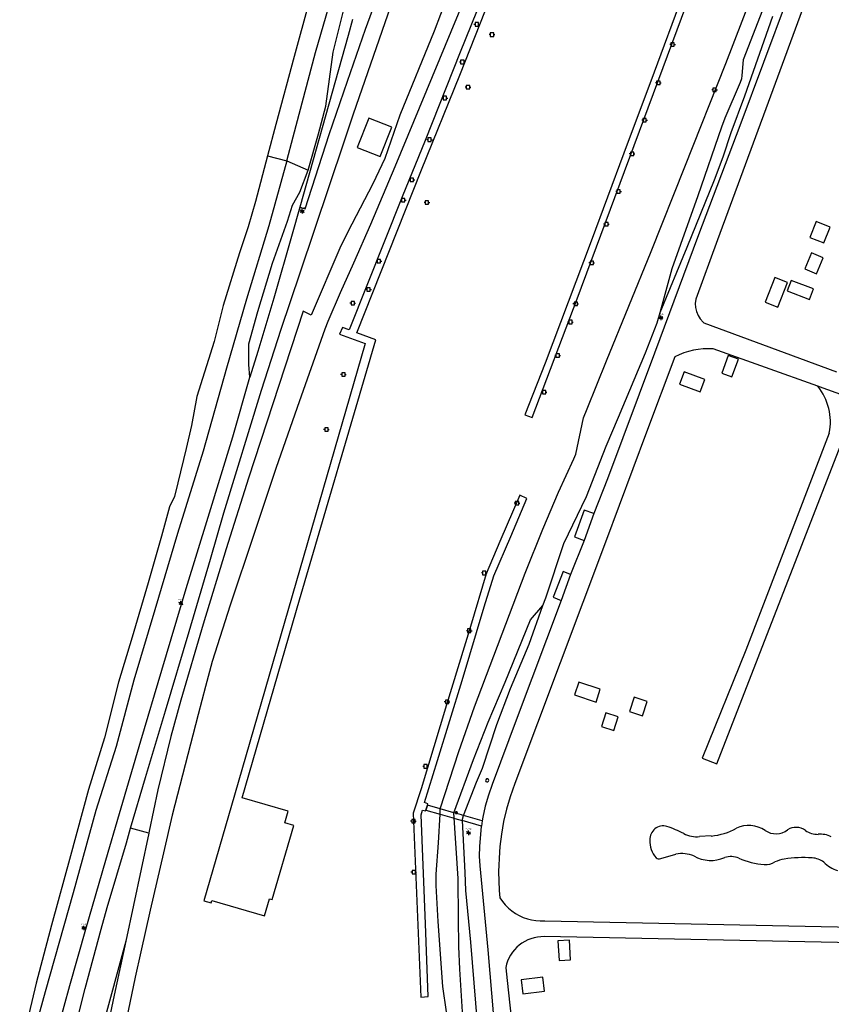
# Model space of a CAD drawing. Header units: metres. Extents: x 102000 to 105000, y 414600 to 420766.
# Tile 5 of 256: x 102426 to 102606, y 415218 to 415436. Entities that reach past the tile are written whole.
import ezdxf
from ezdxf.enums import TextEntityAlignment as Align

# ---------------------------------------------------------------- set-up
doc = ezdxf.new("R2010")
doc.units = ezdxf.units.M
doc.layers.get('0').update_dxf_attribs({"color": 8})
doc.styles.add('NLCS-ISO', font='NLCS-ISO.ttf')

msp = doc.modelspace()

# ---------------------------------------------------------------- linework, layer by layer
for p, q in [((102523.45, 415423.27), (102540.82, 415467.28)), ((102608.52, 415463.13), (102591.55, 415417.28)), ((102535.66, 415458.77), (102523.59, 415428.38)), ((102578.07, 415455.48), (102566.38, 415423.97)), ((102571.48, 415433.28), (102579.95, 415456.39)), ((102524.99, 415452.24), (102517.85, 415432.97)), ((102582.19, 415425.86), (102592.52, 415452.58)), ((102586.12, 415426.76), (102594.43, 415448.2)), ((102491.58, 415428.31), (102496.38, 415444.63)), ((102500, 415414.74), (102510.62, 415445.44)), ((102495.49, 415428.35), (102498.95, 415442.11)), ((102490.15, 415439.27), (102486.89, 415427.37)), ((102502.68, 415433.43), (102505.39, 415441)), ((102524.34, 415439.81), (102509.12, 415403)), ((102595.79, 415440.13), (102585.31, 415412.1)), ((102499.78, 415435.56), (102498.84, 415432.08)), ((102527.61, 415434.88), (102526.86, 415434.88)), ((102526.86, 415434.88), (102526.86, 415434.13)), ((102527.61, 415434.88), (102526.86, 415434.88)), ((102526.86, 415434.88), (102526.86, 415434.13)), ((102527.61, 415434.13), (102527.61, 415434.88)), ((102527.61, 415434.13), (102527.61, 415434.88)), ((102586.41, 415418.7), (102592.62, 415436.31)), ((102498.68, 415421.97), (102502.68, 415433.43)), ((102517.85, 415432.97), (102510.24, 415414.44)), ((102526.86, 415434.5), (102526.61, 415434.5)), ((102526.86, 415434.5), (102526.61, 415434.5)), ((102526.86, 415434.13), (102527.61, 415434.13)), ((102526.86, 415434.13), (102527.61, 415434.13)), ((102527.61, 415434.5), (102527.86, 415434.5)), ((102527.61, 415434.5), (102527.86, 415434.5)), ((102549.4, 415373.86), (102571.48, 415433.28)), ((102498.84, 415432.08), (102488.18, 415394.14)), ((102530.21, 415432.23), (102529.96, 415432.23)), ((102530.21, 415432.23), (102529.96, 415432.23)), ((102530.96, 415432.6), (102530.21, 415432.6)), ((102530.21, 415432.6), (102530.21, 415431.85)), ((102530.96, 415432.6), (102530.21, 415432.6)), ((102530.21, 415432.6), (102530.21, 415431.85)), ((102530.21, 415431.85), (102530.96, 415431.85)), ((102530.21, 415431.85), (102530.96, 415431.85)), ((102530.96, 415431.85), (102530.96, 415432.6)), ((102530.96, 415431.85), (102530.96, 415432.6)), ((102530.96, 415432.23), (102531.21, 415432.23)), ((102530.96, 415432.23), (102531.21, 415432.23)), ((102493.88, 415416.4), (102495.49, 415428.35)), ((102523.59, 415428.38), (102515.8, 415408.88)), ((102570.08, 415430.05), (102569.83, 415430.05)), ((102570.08, 415430.05), (102569.83, 415430.05)), ((102570.83, 415430.42), (102570.08, 415430.42)), ((102570.08, 415430.42), (102570.08, 415429.67)), ((102570.83, 415430.42), (102570.08, 415430.42)), ((102570.08, 415430.42), (102570.08, 415429.67)), ((102570.08, 415429.67), (102570.83, 415429.67)), ((102570.08, 415429.67), (102570.83, 415429.67)), ((102570.83, 415429.67), (102570.83, 415430.42)), ((102570.83, 415429.67), (102570.83, 415430.42)), ((102570.83, 415430.05), (102571.08, 415430.05)), ((102570.83, 415430.05), (102571.08, 415430.05)), ((102486.89, 415427.37), (102482.84, 415412.42)), ((102486.7, 415409.66), (102491.58, 415428.31)), ((102523.66, 415426.19), (102523.41, 415426.19)), ((102523.66, 415426.19), (102523.41, 415426.19)), ((102524.41, 415426.56), (102523.66, 415426.56)), ((102523.66, 415426.56), (102523.66, 415425.81)), ((102524.41, 415426.56), (102523.66, 415426.56)), ((102523.66, 415426.56), (102523.66, 415425.81)), ((102524.41, 415425.81), (102524.41, 415426.56)), ((102524.41, 415425.81), (102524.41, 415426.56)), ((102524.41, 415426.19), (102524.66, 415426.19)), ((102524.41, 415426.19), (102524.66, 415426.19)), ((102585.84, 415423.13), (102586.12, 415426.76)), ((102523.66, 415425.81), (102524.41, 415425.81)), ((102523.66, 415425.81), (102524.41, 415425.81)), ((102566.38, 415423.97), (102559.69, 415406.09)), ((102573.19, 415403.02), (102582.19, 415425.86)), ((102494.65, 415410.19), (102498.68, 415421.97)), ((102515.04, 415402.34), (102523.45, 415423.27)), ((102567.7, 415421.99), (102566.95, 415421.99)), ((102566.95, 415421.99), (102566.95, 415421.24)), ((102567.7, 415421.99), (102566.95, 415421.99)), ((102566.95, 415421.99), (102566.95, 415421.24)), ((102567.7, 415421.24), (102567.7, 415421.99)), ((102567.7, 415421.24), (102567.7, 415421.99)), ((102585.47, 415421.77), (102585.74, 415422.51)), ((102585.74, 415422.51), (102585.84, 415423.13)), ((102524.92, 415420.62), (102524.67, 415420.62)), ((102524.92, 415420.62), (102524.67, 415420.62)), ((102525.67, 415420.99), (102524.92, 415420.99)), ((102524.92, 415420.99), (102524.92, 415420.24)), ((102525.67, 415420.99), (102524.92, 415420.99)), ((102524.92, 415420.99), (102524.92, 415420.24)), ((102524.92, 415420.24), (102525.67, 415420.24)), ((102524.92, 415420.24), (102525.67, 415420.24)), ((102525.67, 415420.24), (102525.67, 415420.99)), ((102525.67, 415420.24), (102525.67, 415420.99)), ((102525.67, 415420.62), (102525.92, 415420.62)), ((102525.67, 415420.62), (102525.92, 415420.62)), ((102566.95, 415421.61), (102566.7, 415421.61)), ((102566.95, 415421.61), (102566.7, 415421.61)), ((102566.95, 415421.24), (102567.7, 415421.24)), ((102566.95, 415421.24), (102567.7, 415421.24)), ((102567.7, 415421.61), (102567.95, 415421.61)), ((102567.7, 415421.61), (102567.95, 415421.61)), ((102579.37, 415420.05), (102579.12, 415420.05)), ((102579.37, 415420.05), (102579.12, 415420.05)), ((102580.12, 415420.42), (102579.37, 415420.42)), ((102579.37, 415420.42), (102579.37, 415419.67)), ((102580.12, 415420.42), (102579.37, 415420.42)), ((102579.37, 415420.42), (102579.37, 415419.67)), ((102579.37, 415419.67), (102580.12, 415419.67)), ((102579.37, 415419.67), (102580.12, 415419.67)), ((102580.12, 415419.67), (102580.12, 415420.42)), ((102580.12, 415419.67), (102580.12, 415420.42)), ((102580.12, 415420.05), (102580.37, 415420.05)), ((102580.12, 415420.05), (102580.37, 415420.05)), ((102582.07, 415413.84), (102585.47, 415421.77)), ((102519.82, 415418.23), (102519.57, 415418.23)), ((102519.82, 415418.23), (102519.57, 415418.23)), ((102520.57, 415418.61), (102519.82, 415418.61)), ((102519.82, 415418.61), (102519.82, 415417.86)), ((102520.57, 415418.61), (102519.82, 415418.61)), ((102519.82, 415418.61), (102519.82, 415417.86)), ((102519.82, 415417.86), (102520.57, 415417.86)), ((102519.82, 415417.86), (102520.57, 415417.86)), ((102520.57, 415417.86), (102520.57, 415418.61)), ((102520.57, 415417.86), (102520.57, 415418.61)), ((102520.57, 415418.23), (102520.82, 415418.23)), ((102520.57, 415418.23), (102520.82, 415418.23)), ((102583.43, 415410.59), (102586.41, 415418.7)), ((102492.27, 415410.33), (102493.88, 415416.4)), ((102591.55, 415417.28), (102580.38, 415386.89)), ((102497.93, 415408.53), (102500, 415414.74)), ((102503.36, 415413.8), (102500.82, 415407.29)), ((102508.44, 415411.81), (102503.36, 415413.8)), ((102510.24, 415414.44), (102506.89, 415404.85)), ((102563.9, 415413.33), (102563.65, 415413.33)), ((102563.9, 415413.33), (102563.65, 415413.33)), ((102564.65, 415413.7), (102563.9, 415413.7)), ((102563.9, 415413.7), (102563.9, 415412.95)), ((102564.65, 415413.7), (102563.9, 415413.7)), ((102563.9, 415413.7), (102563.9, 415412.95)), ((102564.65, 415412.95), (102564.65, 415413.7)), ((102564.65, 415412.95), (102564.65, 415413.7)), ((102564.65, 415413.33), (102564.9, 415413.33)), ((102564.65, 415413.33), (102564.9, 415413.33)), ((102581.35, 415411.85), (102582.07, 415413.84)), ((102482.84, 415412.42), (102481.04, 415405.43)), ((102505.9, 415405.3), (102508.44, 415411.81)), ((102563.9, 415412.95), (102564.65, 415412.95)), ((102563.9, 415412.95), (102564.65, 415412.95)), ((102576.11, 415396.67), (102581.35, 415411.85)), ((102585.31, 415412.1), (102576.16, 415387.98)), ((102485.27, 415404.36), (102486.7, 415409.66)), ((102489.33, 415393.73), (102494.65, 415410.19)), ((102489.98, 415402.33), (102492.27, 415410.33)), ((102515.8, 415408.88), (102510.75, 415396.44)), ((102516.42, 415409.03), (102516.17, 415409.03)), ((102516.42, 415409.03), (102516.17, 415409.03)), ((102517.17, 415409.41), (102516.42, 415409.41)), ((102516.42, 415409.41), (102516.42, 415408.66)), ((102517.17, 415409.41), (102516.42, 415409.41)), ((102516.42, 415409.41), (102516.42, 415408.66)), ((102517.17, 415408.66), (102517.17, 415409.41)), ((102517.17, 415408.66), (102517.17, 415409.41)), ((102517.17, 415409.03), (102517.42, 415409.03)), ((102517.17, 415409.03), (102517.42, 415409.03)), ((102581.62, 415405.28), (102583.43, 415410.59)), ((102488.2, 415379.64), (102497.93, 415408.53)), ((102500.82, 415407.29), (102505.9, 415405.3)), ((102516.42, 415408.66), (102517.17, 415408.66)), ((102516.42, 415408.66), (102517.17, 415408.66)), ((102481.04, 415405.43), (102478.34, 415395.36)), ((102481.04, 415405.43), (102485.27, 415404.36)), ((102506.89, 415404.85), (102504.31, 415399.3)), ((102559.69, 415406.09), (102552.49, 415386.58)), ((102561.16, 415405.9), (102560.91, 415405.9)), ((102561.16, 415405.9), (102560.91, 415405.9)), ((102561.91, 415406.28), (102561.16, 415406.28)), ((102561.16, 415406.28), (102561.16, 415405.53)), ((102561.91, 415406.28), (102561.16, 415406.28)), ((102561.16, 415406.28), (102561.16, 415405.53)), ((102561.16, 415405.53), (102561.91, 415405.53)), ((102561.16, 415405.53), (102561.91, 415405.53)), ((102561.91, 415405.53), (102561.91, 415406.28)), ((102561.91, 415405.53), (102561.91, 415406.28)), ((102561.91, 415405.9), (102562.16, 415405.9)), ((102561.91, 415405.9), (102562.16, 415405.9)), ((102579.69, 415400.16), (102581.62, 415405.28)), ((102485.27, 415404.36), (102481.3, 415390.02)), ((102485.27, 415404.36), (102489.98, 415402.33)), ((102488.18, 415397.47), (102489.98, 415402.33)), ((102500.72, 415366.35), (102515.04, 415402.34)), ((102509.12, 415403), (102503.73, 415390.29)), ((102565.72, 415384.32), (102573.19, 415403.02)), ((102512.54, 415400.18), (102512.29, 415400.18)), ((102512.54, 415400.18), (102512.29, 415400.18)), ((102513.29, 415400.56), (102512.54, 415400.56)), ((102512.54, 415400.56), (102512.54, 415399.81)), ((102513.29, 415400.56), (102512.54, 415400.56)), ((102512.54, 415400.56), (102512.54, 415399.81)), ((102513.29, 415399.81), (102513.29, 415400.56)), ((102513.29, 415399.81), (102513.29, 415400.56)), ((102513.29, 415400.18), (102513.54, 415400.18)), ((102513.29, 415400.18), (102513.54, 415400.18)), ((102573.67, 415385.32), (102579.69, 415400.16)), ((102504.31, 415399.3), (102499.64, 415390.39)), ((102512.54, 415399.81), (102513.29, 415399.81)), ((102512.54, 415399.81), (102513.29, 415399.81)), ((102558.9, 415397.99), (102558.15, 415397.99)), ((102558.15, 415397.99), (102558.15, 415397.24)), ((102558.9, 415397.99), (102558.15, 415397.99)), ((102558.15, 415397.99), (102558.15, 415397.24)), ((102558.9, 415397.24), (102558.9, 415397.99)), ((102558.9, 415397.24), (102558.9, 415397.99)), ((102486.56, 415394.6), (102488.18, 415397.47)), ((102510.75, 415396.44), (102499.08, 415367.05)), ((102510.61, 415395.7), (102510.36, 415395.7)), ((102510.61, 415395.7), (102510.36, 415395.7)), ((102511.36, 415396.07), (102510.61, 415396.07)), ((102510.61, 415396.07), (102510.61, 415395.32)), ((102511.36, 415396.07), (102510.61, 415396.07)), ((102510.61, 415396.07), (102510.61, 415395.32)), ((102511.36, 415395.32), (102511.36, 415396.07)), ((102511.36, 415395.32), (102511.36, 415396.07)), ((102511.36, 415395.7), (102511.61, 415395.7)), ((102511.36, 415395.7), (102511.61, 415395.7)), ((102558.15, 415397.62), (102557.9, 415397.62)), ((102558.15, 415397.62), (102557.9, 415397.62)), ((102558.15, 415397.24), (102558.9, 415397.24)), ((102558.15, 415397.24), (102558.9, 415397.24)), ((102558.9, 415397.62), (102559.15, 415397.62)), ((102558.9, 415397.62), (102559.15, 415397.62)), ((102570.38, 415380.6), (102576.11, 415396.67)), ((102478.34, 415395.36), (102476.77, 415389.77)), ((102485.41, 415391.07), (102486.56, 415394.6)), ((102488.18, 415394.14), (102486.48, 415388.14)), ((102488.18, 415394.14), (102489.33, 415393.73)), ((102510.61, 415395.32), (102511.36, 415395.32)), ((102510.61, 415395.32), (102511.36, 415395.32)), ((102515.85, 415395.14), (102515.6, 415395.14)), ((102515.85, 415395.14), (102515.6, 415395.14)), ((102516.6, 415395.51), (102515.85, 415395.51)), ((102515.85, 415395.51), (102515.85, 415394.76)), ((102516.6, 415395.51), (102515.85, 415395.51)), ((102515.85, 415395.51), (102515.85, 415394.76)), ((102515.85, 415394.76), (102516.6, 415394.76)), ((102515.85, 415394.76), (102516.6, 415394.76)), ((102516.6, 415394.76), (102516.6, 415395.51)), ((102516.6, 415394.76), (102516.6, 415395.51)), ((102516.6, 415395.14), (102516.85, 415395.14)), ((102516.6, 415395.14), (102516.85, 415395.14)), ((102488.44, 415393.33), (102488.91, 415393.33)), ((102488.44, 415393.33), (102488.91, 415393.33)), ((102488.44, 415393.13), (102488.91, 415393.13)), ((102488.44, 415393.13), (102488.91, 415393.13)), ((102476.77, 415389.77), (102474.84, 415384.05)), ((102481.3, 415390.02), (102476.34, 415373.77)), ((102482.15, 415381.73), (102485.41, 415391.07)), ((102499.64, 415390.39), (102497.18, 415385.6)), ((102503.73, 415390.29), (102500, 415381.78)), ((102555.47, 415390.37), (102555.22, 415390.37)), ((102555.47, 415390.37), (102555.22, 415390.37)), ((102556.22, 415390.75), (102555.47, 415390.75)), ((102555.47, 415390.75), (102555.47, 415390)), ((102556.22, 415390.75), (102555.47, 415390.75)), ((102555.47, 415390.75), (102555.47, 415390)), ((102555.47, 415390), (102556.22, 415390)), ((102555.47, 415390), (102556.22, 415390)), ((102556.22, 415390), (102556.22, 415390.75)), ((102556.22, 415390), (102556.22, 415390.75)), ((102556.22, 415390.37), (102556.47, 415390.37)), ((102556.22, 415390.37), (102556.47, 415390.37)), ((102602.17, 415390.96), (102600.76, 415387.45)), ((102605.24, 415389.73), (102602.17, 415390.96)), ((102603.83, 415386.22), (102605.24, 415389.73)), ((102486.48, 415388.14), (102482.4, 415374.01)), ((102576.16, 415387.98), (102566.46, 415361.91)), ((102600.76, 415387.45), (102603.83, 415386.22)), ((102497.18, 415385.6), (102490.66, 415370.3)), ((102552.49, 415386.58), (102542.31, 415359.7)), ((102567.69, 415370.88), (102573.67, 415385.32)), ((102580.38, 415386.89), (102575.59, 415373.77)), ((102474.84, 415384.05), (102471.23, 415372.44)), ((102555.85, 415360.21), (102565.72, 415384.32)), ((102601.14, 415384.02), (102599.68, 415380.51)), ((102603.75, 415382.92), (102601.14, 415384.02)), ((102602.28, 415379.42), (102603.75, 415382.92)), ((102478.89, 415371.11), (102482.15, 415381.73)), ((102500, 415381.78), (102497.05, 415375.19)), ((102505.23, 415382.21), (102504.98, 415382.21)), ((102505.23, 415382.21), (102504.98, 415382.21)), ((102505.98, 415382.59), (102505.23, 415382.59)), ((102505.23, 415382.59), (102505.23, 415381.84)), ((102505.98, 415382.59), (102505.23, 415382.59)), ((102505.23, 415382.59), (102505.23, 415381.84)), ((102505.23, 415381.84), (102505.98, 415381.84)), ((102505.23, 415381.84), (102505.98, 415381.84)), ((102505.98, 415381.84), (102505.98, 415382.59)), ((102505.98, 415381.84), (102505.98, 415382.59)), ((102505.98, 415382.21), (102506.23, 415382.21)), ((102505.98, 415382.21), (102506.23, 415382.21)), ((102552.24, 415381.82), (102551.99, 415381.82)), ((102552.24, 415381.82), (102551.99, 415381.82)), ((102552.99, 415382.19), (102552.24, 415382.19)), ((102552.24, 415382.19), (102552.24, 415381.44)), ((102552.99, 415382.19), (102552.24, 415382.19)), ((102552.24, 415382.19), (102552.24, 415381.44)), ((102552.24, 415381.44), (102552.99, 415381.44)), ((102552.24, 415381.44), (102552.99, 415381.44)), ((102552.99, 415381.44), (102552.99, 415382.19)), ((102552.99, 415381.44), (102552.99, 415382.19)), ((102552.99, 415381.82), (102553.24, 415381.82)), ((102552.99, 415381.82), (102553.24, 415381.82)), ((102567.69, 415370.88), (102570.38, 415380.6)), ((102599.68, 415380.51), (102602.28, 415379.42)), ((102484.06, 415367.17), (102488.2, 415379.64)), ((102593.06, 415378.6), (102590.92, 415373.16)), ((102595.83, 415377.51), (102593.06, 415378.6)), ((102503.71, 415376.3), (102502.96, 415376.3)), ((102502.96, 415376.3), (102502.96, 415375.55)), ((102503.71, 415376.3), (102502.96, 415376.3)), ((102502.96, 415376.3), (102502.96, 415375.55)), ((102503.71, 415375.55), (102503.71, 415376.3)), ((102503.71, 415375.55), (102503.71, 415376.3)), ((102593.68, 415372.06), (102595.83, 415377.51)), ((102596.62, 415377.93), (102595.75, 415375.63)), ((102601.57, 415376.06), (102596.62, 415377.93)), ((102482.4, 415374.01), (102478.89, 415362.28)), ((102497.05, 415375.19), (102494.36, 415368.85)), ((102502.96, 415375.92), (102502.71, 415375.92)), ((102502.96, 415375.92), (102502.71, 415375.92)), ((102502.96, 415375.55), (102503.71, 415375.55)), ((102502.96, 415375.55), (102503.71, 415375.55)), ((102503.71, 415375.92), (102503.96, 415375.92)), ((102503.71, 415375.92), (102503.96, 415375.92)), ((102595.75, 415375.63), (102600.7, 415373.76)), ((102600.7, 415373.76), (102601.57, 415376.06)), ((102471.23, 415372.44), (102469.22, 415364.42)), ((102476.34, 415373.77), (102471.98, 415358.55)), ((102499.46, 415372.93), (102499.21, 415372.93)), ((102499.46, 415372.93), (102499.21, 415372.93)), ((102500.21, 415373.31), (102499.46, 415373.31)), ((102499.46, 415373.31), (102499.46, 415372.56)), ((102500.21, 415373.31), (102499.46, 415373.31)), ((102499.46, 415373.31), (102499.46, 415372.56)), ((102499.46, 415372.56), (102500.21, 415372.56)), ((102499.46, 415372.56), (102500.21, 415372.56)), ((102500.21, 415372.56), (102500.21, 415373.31)), ((102500.21, 415372.56), (102500.21, 415373.31)), ((102500.21, 415372.93), (102500.46, 415372.93)), ((102500.21, 415372.93), (102500.46, 415372.93)), ((102539.43, 415347.64), (102549.4, 415373.86)), ((102548.72, 415372.76), (102548.47, 415372.76)), ((102548.72, 415372.76), (102548.47, 415372.76)), ((102549.47, 415373.14), (102548.72, 415373.14)), ((102548.72, 415373.14), (102548.72, 415372.39)), ((102549.47, 415373.14), (102548.72, 415373.14)), ((102548.72, 415373.14), (102548.72, 415372.39)), ((102548.72, 415372.39), (102549.47, 415372.39)), ((102548.72, 415372.39), (102549.47, 415372.39)), ((102549.47, 415372.39), (102549.47, 415373.14)), ((102549.47, 415372.39), (102549.47, 415373.14)), ((102549.47, 415372.76), (102549.72, 415372.76)), ((102549.47, 415372.76), (102549.72, 415372.76)), ((102575.59, 415373.77), (102575.47, 415372.86)), ((102575.47, 415372.86), (102575.52, 415371.94)), ((102575.52, 415371.94), (102575.72, 415371.05)), ((102590.92, 415373.16), (102593.68, 415372.06)), ((102488.87, 415371.16), (102476.8, 415334.27)), ((102476.92, 415363.91), (102478.89, 415371.11)), ((102490.66, 415370.3), (102488.87, 415371.16)), ((102567.05, 415368.57), (102567.69, 415370.88)), ((102567.65, 415369.81), (102568.12, 415369.81)), ((102567.65, 415369.81), (102568.12, 415369.81)), ((102567.65, 415369.61), (102568.12, 415369.61)), ((102567.65, 415369.61), (102568.12, 415369.61)), ((102575.72, 415371.05), (102576.08, 415370.21)), ((102576.08, 415370.21), (102576.58, 415369.44)), ((102494.36, 415368.85), (102493.71, 415367.16)), ((102497.54, 415367.57), (102496.92, 415366.09)), ((102499.08, 415367.05), (102497.54, 415367.57)), ((102547.54, 415368.75), (102547.29, 415368.75)), ((102547.54, 415368.75), (102547.29, 415368.75)), ((102548.29, 415369.13), (102547.54, 415369.13)), ((102547.54, 415369.13), (102547.54, 415368.38)), ((102548.29, 415369.13), (102547.54, 415369.13)), ((102547.54, 415369.13), (102547.54, 415368.38)), ((102547.54, 415368.38), (102548.29, 415368.38)), ((102547.54, 415368.38), (102548.29, 415368.38)), ((102548.29, 415368.38), (102548.29, 415369.13)), ((102548.29, 415368.38), (102548.29, 415369.13)), ((102548.29, 415368.75), (102548.54, 415368.75)), ((102548.29, 415368.75), (102548.54, 415368.75)), ((102564.52, 415361.92), (102567.05, 415368.57)), ((102576.58, 415369.44), (102577.2, 415368.76)), ((102577.2, 415368.76), (102577.38, 415368.61)), ((102577.38, 415368.61), (102606.65, 415357.72)), ((102479.71, 415353.72), (102484.06, 415367.17)), ((102493.71, 415367.16), (102487.55, 415349.84)), ((102496.92, 415366.09), (102502.57, 415364.04)), ((102504.93, 415364.84), (102500.72, 415366.35)), ((102469.22, 415364.42), (102465.4, 415352.34)), ((102502.57, 415364.04), (102473.74, 415264.26)), ((102476.86, 415359.39), (102476.92, 415363.91)), ((102488.1, 415307.37), (102504.93, 415364.84)), ((102478.89, 415362.28), (102477.1, 415356.59)), ((102544.71, 415361.39), (102544.46, 415361.39)), ((102544.71, 415361.39), (102544.46, 415361.39)), ((102545.46, 415361.76), (102544.71, 415361.76)), ((102544.71, 415361.76), (102544.71, 415361.01)), ((102545.46, 415361.76), (102544.71, 415361.76)), ((102544.71, 415361.76), (102544.71, 415361.01)), ((102544.71, 415361.01), (102545.46, 415361.01)), ((102544.71, 415361.01), (102545.46, 415361.01)), ((102545.46, 415361.01), (102545.46, 415361.76)), ((102545.46, 415361.01), (102545.46, 415361.76)), ((102545.46, 415361.39), (102545.71, 415361.39)), ((102545.46, 415361.39), (102545.71, 415361.39)), ((102566.46, 415361.91), (102556.06, 415334.11)), ((102558.54, 415347.73), (102564.52, 415361.92)), ((102570.95, 415361.07), (102564.71, 415344.46)), ((102602.53, 415354.57), (102579.41, 415362.82)), ((102582.73, 415361.38), (102581.31, 415357.49)), ((102584.99, 415360.56), (102582.73, 415361.38)), ((102477.1, 415356.59), (102476.86, 415359.39)), ((102542.31, 415359.7), (102537.82, 415348.24)), ((102551.58, 415349.61), (102555.85, 415360.21)), ((102583.57, 415356.66), (102584.99, 415360.56)), ((102471.98, 415358.55), (102466.84, 415340.21)), ((102473.33, 415343.39), (102477.1, 415356.59)), ((102497.4, 415357.14), (102497.15, 415357.14)), ((102497.4, 415357.14), (102497.15, 415357.14)), ((102498.15, 415357.52), (102497.4, 415357.52)), ((102497.4, 415357.52), (102497.4, 415356.77)), ((102498.15, 415357.52), (102497.4, 415357.52)), ((102497.4, 415357.52), (102497.4, 415356.77)), ((102497.4, 415356.77), (102498.15, 415356.77)), ((102497.4, 415356.77), (102498.15, 415356.77)), ((102498.15, 415356.77), (102498.15, 415357.52)), ((102498.15, 415356.77), (102498.15, 415357.52)), ((102498.15, 415357.14), (102498.4, 415357.14)), ((102498.15, 415357.14), (102498.4, 415357.14)), ((102573.02, 415357.79), (102571.98, 415355.05)), ((102577.58, 415356.06), (102573.02, 415357.79)), ((102581.31, 415357.49), (102583.57, 415356.66)), ((102571.98, 415355.05), (102576.53, 415353.32)), ((102576.53, 415353.32), (102577.58, 415356.06)), ((102603.7, 415354.15), (102602.53, 415354.57)), ((102465.4, 415352.34), (102464.24, 415345.93)), ((102471.37, 415326.58), (102479.71, 415353.72)), ((102541.73, 415353.25), (102541.48, 415353.25)), ((102541.73, 415353.25), (102541.48, 415353.25)), ((102542.48, 415353.62), (102541.73, 415353.62)), ((102541.73, 415353.62), (102541.73, 415352.88)), ((102542.48, 415353.62), (102541.73, 415353.62)), ((102541.73, 415353.62), (102541.73, 415352.88)), ((102541.73, 415352.88), (102542.48, 415352.88)), ((102541.73, 415352.88), (102542.48, 415352.88)), ((102542.48, 415352.88), (102542.48, 415353.62)), ((102542.48, 415352.88), (102542.48, 415353.62)), ((102542.48, 415353.25), (102542.73, 415353.25)), ((102542.48, 415353.25), (102542.73, 415353.25)), ((102617.2, 415349.24), (102603.7, 415354.15)), ((102487.55, 415349.84), (102482.88, 415336.42)), ((102537.82, 415348.24), (102539.43, 415347.64)), ((102550.83, 415347.56), (102551.58, 415349.61)), ((102464.24, 415345.93), (102463.04, 415340.84)), ((102549.07, 415339.56), (102550.83, 415347.56)), ((102555.77, 415341.35), (102558.54, 415347.73)), ((102493.65, 415345), (102493.4, 415345)), ((102493.65, 415345), (102493.4, 415345)), ((102494.4, 415345.38), (102493.65, 415345.38)), ((102493.65, 415345.38), (102493.65, 415344.63)), ((102494.4, 415345.38), (102493.65, 415345.38)), ((102493.65, 415345.38), (102493.65, 415344.63)), ((102493.65, 415344.63), (102494.4, 415344.63)), ((102493.65, 415344.63), (102494.4, 415344.63)), ((102494.4, 415344.63), (102494.4, 415345.38)), ((102494.4, 415344.63), (102494.4, 415345.38)), ((102494.4, 415345), (102494.65, 415345)), ((102494.4, 415345), (102494.65, 415345)), ((102564.71, 415344.46), (102555.64, 415320.11)), ((102605.08, 415344.23), (102586.65, 415296.3)), ((102467.9, 415325.66), (102473.33, 415343.39)), ((102551.49, 415330.21), (102555.77, 415341.35)), ((102580.22, 415271.14), (102608.1, 415342.94)), ((102466.84, 415340.21), (102461.16, 415322.05)), ((102463.04, 415340.84), (102461.24, 415333.2)), ((102548.67, 415338.55), (102549.07, 415339.56)), ((102545.28, 415331.19), (102548.67, 415338.55)), ((102482.88, 415336.42), (102477.96, 415321.81)), ((102461.24, 415333.2), (102460.46, 415330.25)), ((102476.8, 415334.27), (102471.87, 415318.67)), ((102556.06, 415334.11), (102553.08, 415326.45)), ((102536.76, 415330.49), (102532.34, 415320.3)), ((102538.28, 415329.77), (102536.76, 415330.49)), ((102541.85, 415323), (102545.28, 415331.19)), ((102460.46, 415330.25), (102459.37, 415327.93)), ((102534.76, 415321.36), (102538.28, 415329.77)), ((102535.73, 415328.73), (102535.48, 415328.73)), ((102535.73, 415328.73), (102535.48, 415328.73)), ((102536.48, 415329.11), (102535.73, 415329.11)), ((102535.73, 415329.11), (102535.73, 415328.36)), ((102536.48, 415329.11), (102535.73, 415329.11)), ((102535.73, 415329.11), (102535.73, 415328.36)), ((102535.73, 415328.36), (102536.48, 415328.36)), ((102535.73, 415328.36), (102536.48, 415328.36)), ((102536.48, 415328.36), (102536.48, 415329.11)), ((102536.48, 415328.36), (102536.48, 415329.11)), ((102536.48, 415328.73), (102536.73, 415328.73)), ((102536.48, 415328.73), (102536.73, 415328.73)), ((102546.45, 415319.85), (102551.49, 415330.21)), ((102459.37, 415327.93), (102457.6, 415321.45)), ((102468.42, 415316.41), (102471.37, 415326.58)), ((102550.94, 415327.21), (102548.8, 415321.3)), ((102553.08, 415326.45), (102550.91, 415320.48)), ((102553.08, 415326.45), (102550.94, 415327.21)), ((102463.07, 415309.93), (102467.9, 415325.66)), ((102461.16, 415322.05), (102456.14, 415305.22)), ((102477.96, 415321.81), (102472.79, 415306.22)), ((102537.93, 415313.26), (102541.85, 415323)), ((102457.6, 415321.45), (102454.64, 415311.15)), ((102532.34, 415320.3), (102529.3, 415313.15)), ((102531, 415312.72), (102534.76, 415321.36)), ((102555.64, 415320.11), (102535.63, 415266.79)), ((102542.46, 415307.85), (102546.45, 415319.85)), ((102550.91, 415320.48), (102547.93, 415313)), ((102548.8, 415321.3), (102550.91, 415320.48)), ((102471.87, 415318.67), (102466.81, 415302.01)), ((102463.69, 415300.4), (102468.42, 415316.41)), ((102529.3, 415313.15), (102525.83, 415301.47)), ((102526.7, 415283.74), (102537.93, 415313.26)), ((102528.51, 415313.33), (102528.26, 415313.33)), ((102528.51, 415313.33), (102528.26, 415313.33)), ((102529.26, 415313.7), (102528.51, 415313.7)), ((102528.51, 415313.7), (102528.51, 415312.95)), ((102529.26, 415313.7), (102528.51, 415313.7)), ((102528.51, 415313.7), (102528.51, 415312.95)), ((102529.26, 415312.95), (102529.26, 415313.7)), ((102529.26, 415312.95), (102529.26, 415313.7)), ((102529.26, 415313.33), (102529.51, 415313.33)), ((102529.26, 415313.33), (102529.51, 415313.33)), ((102546.3, 415313.66), (102544.13, 415307.96)), ((102547.93, 415313), (102546.3, 415313.66)), ((102454.64, 415311.15), (102451.14, 415299.16)), ((102528.51, 415312.95), (102529.26, 415312.95)), ((102528.51, 415312.95), (102529.26, 415312.95)), ((102528.88, 415305.83), (102531, 415312.72)), ((102547.93, 415313), (102545.88, 415307.24)), ((102457.7, 415291.83), (102463.07, 415309.93)), ((102461.65, 415306.68), (102462.12, 415306.68)), ((102461.65, 415306.68), (102462.12, 415306.68)), ((102475.39, 415263.66), (102488.1, 415307.37)), ((102545.88, 415307.24), (102536.15, 415281.43)), ((102541.84, 415306.11), (102542.46, 415307.85)), ((102544.13, 415307.96), (102545.88, 415307.24)), ((102456.14, 415305.22), (102451.51, 415289.68)), ((102461.65, 415306.48), (102462.12, 415306.48)), ((102461.65, 415306.48), (102462.12, 415306.48)), ((102472.79, 415306.22), (102468.82, 415293.78)), ((102524.02, 415289.58), (102528.88, 415305.83)), ((102538.79, 415297.58), (102541.84, 415306.11)), ((102539.11, 415302.96), (102541.84, 415306.11)), ((102533.51, 415289.21), (102539.11, 415302.96)), ((102458.48, 415282.91), (102463.69, 415300.4)), ((102466.81, 415302.01), (102461.9, 415285.23)), ((102525.83, 415301.47), (102520.54, 415284.18)), ((102525.18, 415300.58), (102524.93, 415300.58)), ((102525.18, 415300.58), (102524.93, 415300.58)), ((102525.93, 415300.96), (102525.18, 415300.96)), ((102525.18, 415300.96), (102525.18, 415300.21)), ((102525.93, 415300.96), (102525.18, 415300.96)), ((102525.18, 415300.96), (102525.18, 415300.21)), ((102525.18, 415300.21), (102525.93, 415300.21)), ((102525.18, 415300.21), (102525.93, 415300.21)), ((102525.93, 415300.21), (102525.93, 415300.96)), ((102525.93, 415300.21), (102525.93, 415300.96)), ((102525.93, 415300.58), (102526.18, 415300.58)), ((102525.93, 415300.58), (102526.18, 415300.58)), ((102451.14, 415299.16), (102448.08, 415289.22)), ((102534.67, 415287.81), (102538.79, 415297.58)), ((102586.65, 415296.3), (102577, 415272.42)), ((102468.82, 415293.78), (102467.32, 415288.22)), ((102453.04, 415276.24), (102457.7, 415291.83)), ((102448.08, 415289.22), (102445.05, 415276.94)), ((102451.51, 415289.68), (102447.57, 415274.99)), ((102518.52, 415271.91), (102524.02, 415289.58)), ((102529.72, 415280.36), (102533.51, 415289.21)), ((102549.74, 415289.21), (102548.81, 415286.39)), ((102554.51, 415287.63), (102549.74, 415289.21)), ((102467.32, 415288.22), (102465.69, 415282.03)), ((102531.65, 415279.85), (102534.67, 415287.81)), ((102553.58, 415284.81), (102554.51, 415287.63)), ((102461.9, 415285.23), (102459.66, 415277.23)), ((102520.29, 415284.84), (102520.04, 415284.84)), ((102520.29, 415284.84), (102520.04, 415284.84)), ((102521.04, 415285.21), (102520.29, 415285.21)), ((102520.29, 415285.21), (102520.29, 415284.46)), ((102521.04, 415285.21), (102520.29, 415285.21)), ((102520.29, 415285.21), (102520.29, 415284.46)), ((102521.04, 415284.46), (102521.04, 415285.21)), ((102521.04, 415284.46), (102521.04, 415285.21)), ((102521.04, 415284.84), (102521.29, 415284.84)), ((102521.04, 415284.84), (102521.29, 415284.84)), ((102548.81, 415286.39), (102553.58, 415284.81)), ((102562, 415285.92), (102560.93, 415282.74)), ((102564.86, 415284.95), (102562, 415285.92)), ((102563.79, 415281.77), (102564.86, 415284.95)), ((102454.05, 415268.18), (102458.48, 415282.91)), ((102520.54, 415284.18), (102514.96, 415265.68)), ((102520.29, 415284.46), (102521.04, 415284.46)), ((102520.29, 415284.46), (102521.04, 415284.46)), ((102523.26, 415273.88), (102526.7, 415283.74)), ((102560.93, 415282.74), (102563.79, 415281.77)), ((102465.69, 415282.03), (102459.99, 415259.8)), ((102536.15, 415281.43), (102530.61, 415266.59)), ((102555.76, 415282.42), (102554.8, 415279.43)), ((102558.44, 415281.55), (102555.76, 415282.42)), ((102557.48, 415278.56), (102558.44, 415281.55)), ((102526.53, 415272.14), (102529.72, 415280.36)), ((102528.52, 415270.2), (102531.65, 415279.85)), ((102554.8, 415279.43), (102557.48, 415278.56)), ((102445.05, 415276.94), (102441.49, 415265.52)), ((102448.33, 415260.22), (102453.04, 415276.24)), ((102459.66, 415277.23), (102456.76, 415265.39)), ((102447.57, 415274.99), (102443.13, 415260.84)), ((102515.71, 415262.61), (102518.52, 415271.91)), ((102519.11, 415261.26), (102523.26, 415273.88)), ((102522.15, 415260.38), (102526.53, 415272.14)), ((102577, 415272.42), (102580.22, 415271.14)), ((102515.55, 415270.61), (102515.3, 415270.61)), ((102515.55, 415270.61), (102515.3, 415270.61)), ((102516.3, 415270.99), (102515.55, 415270.99)), ((102515.55, 415270.99), (102515.55, 415270.24)), ((102516.3, 415270.99), (102515.55, 415270.99)), ((102515.55, 415270.99), (102515.55, 415270.24)), ((102515.55, 415270.24), (102516.3, 415270.24)), ((102515.55, 415270.24), (102516.3, 415270.24)), ((102516.3, 415270.24), (102516.3, 415270.99)), ((102516.3, 415270.24), (102516.3, 415270.99)), ((102516.3, 415270.61), (102516.55, 415270.61)), ((102516.3, 415270.61), (102516.55, 415270.61)), ((102527.16, 415267.11), (102528.52, 415270.2)), ((102450.79, 415256.97), (102454.05, 415268.18)), ((102529.2, 415267.67), (102529.16, 415267.51)), ((102529.16, 415267.51), (102529.24, 415267.29)), ((102529.37, 415267.84), (102529.2, 415267.67)), ((102529.6, 415267.86), (102529.37, 415267.84)), ((102529.8, 415267.73), (102529.6, 415267.86)), ((102529.88, 415267.51), (102529.8, 415267.73)), ((102529.84, 415267.35), (102529.88, 415267.51)), ((102441.49, 415265.52), (102437.51, 415250.85)), ((102456.76, 415265.39), (102454.88, 415256.31)), ((102514.96, 415265.68), (102513.2, 415260.24)), ((102524.29, 415259.75), (102527.16, 415267.11)), ((102529.24, 415267.29), (102529.43, 415267.16)), ((102529.43, 415267.16), (102529.67, 415267.18)), ((102529.67, 415267.18), (102529.84, 415267.35)), ((102530.61, 415266.59), (102529.79, 415264.23)), ((102535.63, 415266.79), (102534.58, 415263.86)), ((102473.74, 415264.26), (102466.98, 415240.9)), ((102485.56, 415260.72), (102475.39, 415263.66)), ((102529.79, 415264.23), (102529.11, 415261.83)), ((102534.58, 415263.86), (102533.78, 415261.17)), ((102514.93, 415259.94), (102515.23, 415260.95)), ((102515.23, 415260.95), (102515.95, 415260.82)), ((102516.43, 415262.34), (102515.71, 415262.61)), ((102515.95, 415260.82), (102515.99, 415260.96)), ((102515.99, 415260.96), (102516.34, 415262.06)), ((102516.34, 415262.06), (102515.99, 415260.96)), ((102515.99, 415260.96), (102519.16, 415260.03)), ((102516.34, 415262.06), (102516.43, 415262.34)), ((102519.11, 415261.26), (102516.34, 415262.06)), ((102522.15, 415260.38), (102519.11, 415261.26)), ((102519.16, 415260.03), (102519.11, 415261.26)), ((102529.11, 415261.83), (102528.59, 415259.39)), ((102533.78, 415261.17), (102533.14, 415258.43)), ((102443.13, 415260.84), (102438.08, 415242.71)), ((102445.28, 415249.92), (102448.33, 415260.22)), ((102459.99, 415259.8), (102458.02, 415251.53)), ((102484.82, 415258.15), (102485.56, 415260.72)), ((102513.6, 415258.86), (102512.85, 415258.86)), ((102512.85, 415258.86), (102512.85, 415258.11)), ((102513.6, 415258.86), (102512.85, 415258.86)), ((102512.85, 415258.86), (102512.85, 415258.11)), ((102513.2, 415260.24), (102514.86, 415219.66)), ((102513.6, 415258.11), (102513.6, 415258.86)), ((102513.6, 415258.11), (102513.6, 415258.86)), ((102515.89, 415235.86), (102514.93, 415259.94)), ((102518.77, 415253.7), (102519.16, 415260.03)), ((102519.16, 415260.03), (102522.23, 415259.14)), ((102522.29, 415260.34), (102522.15, 415260.38)), ((102523.11, 415245.83), (102522.15, 415260.38)), ((102522.23, 415259.14), (102522.36, 415259.1)), ((102523.85, 415259.88), (102522.29, 415260.34)), ((102522.36, 415259.1), (102523.97, 415258.63)), ((102522.54, 415260.38), (102522.42, 415260.38)), ((102522.54, 415260.56), (102522.54, 415260.19)), ((102522.92, 415260.56), (102522.54, 415260.56)), ((102522.54, 415260.19), (102522.92, 415260.19)), ((102522.92, 415260.19), (102522.92, 415260.56)), ((102522.92, 415260.38), (102523.04, 415260.38)), ((102523.99, 415259.84), (102523.85, 415259.88)), ((102523.97, 415258.63), (102524.29, 415259.75)), ((102523.97, 415258.63), (102524.29, 415259.75)), ((102524.29, 415259.75), (102523.99, 415259.84)), ((102528.45, 415258.55), (102524.29, 415259.75)), ((102528.59, 415259.39), (102528.45, 415258.55)), ((102449.85, 415253.72), (102450.79, 415256.97)), ((102454.79, 415255.89), (102450.79, 415256.97)), ((102482.08, 415241.21), (102486.81, 415257.57)), ((102486.81, 415257.57), (102484.82, 415258.15)), ((102484.82, 415258.15), (102484.82, 415258.15)), ((102512.85, 415258.49), (102512.6, 415258.49)), ((102512.85, 415258.49), (102512.6, 415258.49)), ((102512.85, 415258.11), (102513.6, 415258.11)), ((102512.85, 415258.11), (102513.6, 415258.11)), ((102513.6, 415258.49), (102513.85, 415258.49)), ((102513.6, 415258.49), (102513.85, 415258.49)), ((102528.28, 415257.37), (102523.97, 415258.63)), ((102523.97, 415258.63), (102524.6, 415247.19)), ((102527.87, 415252.91), (102528.28, 415257.37)), ((102528.45, 415258.55), (102528.28, 415257.37)), ((102533.14, 415258.43), (102532.66, 415255.67)), ((102454.79, 415255.89), (102449.7, 415232.03)), ((102454.88, 415256.31), (102454.79, 415255.89)), ((102525.18, 415256.03), (102525.65, 415256.03)), ((102525.18, 415256.03), (102525.65, 415256.03)), ((102525.18, 415255.83), (102525.65, 415255.83)), ((102525.18, 415255.83), (102525.65, 415255.83)), ((102532.66, 415255.67), (102532.33, 415252.88)), ((102579.02, 415255.23), (102576.39, 415255.1)), ((102445.62, 415239.44), (102449.85, 415253.72)), ((102518.29, 415246.83), (102518.77, 415253.7)), ((102527.85, 415250.79), (102527.87, 415252.91)), ((102532.33, 415252.88), (102532.24, 415251.65)), ((102437.51, 415250.85), (102433.31, 415235.52)), ((102458.02, 415251.53), (102455.1, 415238.86)), ((102527.98, 415248.67), (102527.85, 415250.79)), ((102532.24, 415251.65), (102532.04, 415247.42)), ((102567.86, 415250.27), (102571.21, 415251.2)), ((102440.88, 415234.68), (102445.28, 415249.92)), ((102529.71, 415230.12), (102527.98, 415248.67)), ((102512.95, 415247.24), (102512.7, 415247.24)), ((102512.95, 415247.24), (102512.7, 415247.24)), ((102513.7, 415247.62), (102512.95, 415247.62)), ((102512.95, 415247.62), (102512.95, 415246.87)), ((102513.7, 415247.62), (102512.95, 415247.62)), ((102512.95, 415247.62), (102512.95, 415246.87)), ((102512.95, 415246.87), (102513.7, 415246.87)), ((102512.95, 415246.87), (102513.7, 415246.87)), ((102513.7, 415246.87), (102513.7, 415247.62)), ((102513.7, 415246.87), (102513.7, 415247.62)), ((102513.7, 415247.24), (102513.95, 415247.24)), ((102513.7, 415247.24), (102513.95, 415247.24)), ((102518.28, 415244.3), (102518.29, 415246.83)), ((102523.16, 415237.02), (102523.11, 415245.83)), ((102524.6, 415247.19), (102524.73, 415243.2)), ((102532.04, 415247.42), (102532.2, 415243.17)), ((102518.72, 415236.33), (102518.28, 415244.3)), ((102438.08, 415242.71), (102431.88, 415220.83)), ((102480.38, 415237.63), (102481.46, 415241.38)), ((102481.46, 415241.38), (102482.08, 415241.21)), ((102524.73, 415243.2), (102525.84, 415231.77)), ((102532.2, 415243.17), (102532.34, 415241.54)), ((102532.34, 415241.54), (102532.9, 415240.75)), ((102444.29, 415234.68), (102445.62, 415239.44)), ((102466.98, 415240.9), (102468.59, 415240.43)), ((102468.59, 415240.43), (102468.75, 415240.99)), ((102468.75, 415240.99), (102480.38, 415237.63)), ((102532.9, 415240.75), (102533.52, 415240)), ((102533.52, 415240), (102534.21, 415239.32)), ((102534.21, 415239.32), (102534.95, 415238.7)), ((102455.1, 415238.86), (102453.03, 415229.67)), ((102523.28, 415230.83), (102523.16, 415237.02)), ((102534.95, 415238.7), (102535.75, 415238.14)), ((102535.75, 415238.14), (102536.6, 415237.66)), ((102536.6, 415237.66), (102537.48, 415237.26)), ((102537.48, 415237.26), (102538.4, 415236.94)), ((102538.4, 415236.94), (102539.34, 415236.69)), ((102433.31, 415235.52), (102429.96, 415222.69)), ((102440.25, 415235.01), (102440.71, 415235.01)), ((102440.25, 415235.01), (102440.71, 415235.01)), ((102440.25, 415234.81), (102440.71, 415234.81)), ((102440.25, 415234.81), (102440.71, 415234.81)), ((102516.47, 415219.8), (102515.89, 415235.86)), ((102519.76, 415222.01), (102518.72, 415236.33)), ((102539.34, 415236.69), (102540.29, 415236.54)), ((102540.29, 415236.54), (102541.26, 415236.47)), ((102541.26, 415236.47), (102542.23, 415236.48)), ((102542.23, 415236.48), (102616.3, 415234.97)), ((102437.33, 415222.21), (102440.88, 415234.68)), ((102440.78, 415221.53), (102444.29, 415234.68)), ((102539.89, 415232.75), (102539.19, 415232.55)), ((102540.61, 415232.9), (102539.89, 415232.75)), ((102541.35, 415232.98), (102540.61, 415232.9)), ((102542.08, 415233), (102541.35, 415232.98)), ((102617.26, 415231.5), (102542.08, 415233)), ((102449.7, 415232.03), (102442.3, 415204.68)), ((102449.7, 415232.03), (102447.15, 415220.08)), ((102523.46, 415225.8), (102523.28, 415230.83)), ((102525.84, 415231.77), (102527.28, 415213.8)), ((102536.07, 415230.65), (102535.56, 415230.12)), ((102536.62, 415231.13), (102536.07, 415230.65)), ((102537.21, 415231.57), (102536.62, 415231.13)), ((102537.84, 415231.95), (102537.21, 415231.57)), ((102538.5, 415232.28), (102537.84, 415231.95)), ((102539.19, 415232.55), (102538.5, 415232.28)), ((102547.68, 415232.22), (102545.16, 415232.05)), ((102545.16, 415232.05), (102545.45, 415227.73)), ((102547.96, 415227.9), (102547.68, 415232.22)), ((102453.03, 415229.67), (102451.82, 415224.07)), ((102530.98, 415215.3), (102529.71, 415230.12)), ((102534.34, 415228.28), (102534.04, 415227.61)), ((102534.69, 415228.93), (102534.34, 415228.28)), ((102535.1, 415229.54), (102534.69, 415228.93)), ((102535.56, 415230.12), (102535.1, 415229.54)), ((102533.8, 415226.91), (102533.63, 415226.2)), ((102533.63, 415226.2), (102533.7, 415225.34)), ((102534.04, 415227.61), (102533.8, 415226.91)), ((102545.45, 415227.73), (102547.96, 415227.9)), ((102451.82, 415224.07), (102448.96, 415210.33)), ((102524.11, 415216.37), (102523.46, 415225.8)), ((102533.7, 415225.34), (102536.48, 415200)), ((102541.8, 415224.08), (102537.02, 415223.49)), ((102542.19, 415220.92), (102541.8, 415224.08)), ((102429.96, 415222.69), (102426.29, 415207.45)), ((102432.54, 415204.55), (102437.33, 415222.21)), ((102520.51, 415216.42), (102519.76, 415222.01)), ((102537.02, 415223.49), (102537.41, 415220.33)), ((102431.88, 415220.83), (102427.93, 415206.14)), ((102437.15, 415207.63), (102440.78, 415221.53)), ((102447.15, 415220.08), (102442.99, 415200)), ((102514.86, 415219.66), (102516.47, 415219.8)), ((102537.41, 415220.33), (102542.19, 415220.92))]:
    msp.add_line(p, q)
at = {"ltscale": 0.1}
for p, q in [((102488.68, 415393.48), (102488.68, 415393.73)), ((102488.68, 415393.48), (102488.68, 415393.73)), ((102488.46, 415393.35), (102488.24, 415393.48)), ((102488.46, 415393.35), (102488.24, 415393.48)), ((102488.46, 415393.1), (102488.24, 415392.97)), ((102488.46, 415393.1), (102488.24, 415392.97)), ((102488.68, 415392.97), (102488.68, 415392.72)), ((102488.68, 415392.97), (102488.68, 415392.72)), ((102488.9, 415393.35), (102489.12, 415393.48)), ((102488.9, 415393.35), (102489.12, 415393.48)), ((102488.9, 415393.1), (102489.12, 415392.97)), ((102488.9, 415393.1), (102489.12, 415392.97)), ((102567.67, 415369.83), (102567.45, 415369.96)), ((102567.67, 415369.83), (102567.45, 415369.96)), ((102567.89, 415369.96), (102567.89, 415370.21)), ((102567.89, 415369.96), (102567.89, 415370.21)), ((102568.11, 415369.83), (102568.32, 415369.96)), ((102568.11, 415369.83), (102568.32, 415369.96)), ((102567.67, 415369.58), (102567.45, 415369.45)), ((102567.67, 415369.58), (102567.45, 415369.45)), ((102567.89, 415369.45), (102567.89, 415369.2)), ((102567.89, 415369.45), (102567.89, 415369.2)), ((102568.11, 415369.58), (102568.32, 415369.45)), ((102568.11, 415369.58), (102568.32, 415369.45)), ((102461.67, 415306.71), (102461.45, 415306.84)), ((102461.67, 415306.71), (102461.45, 415306.84)), ((102461.88, 415306.84), (102461.88, 415307.09)), ((102461.88, 415306.84), (102461.88, 415307.09)), ((102462.1, 415306.71), (102462.32, 415306.84)), ((102462.1, 415306.71), (102462.32, 415306.84)), ((102461.67, 415306.46), (102461.45, 415306.33)), ((102461.67, 415306.46), (102461.45, 415306.33)), ((102461.88, 415306.33), (102461.88, 415306.08)), ((102461.88, 415306.33), (102461.88, 415306.08)), ((102462.1, 415306.46), (102462.32, 415306.33)), ((102462.1, 415306.46), (102462.32, 415306.33)), ((102525.2, 415256.06), (102524.98, 415256.18)), ((102525.2, 415256.06), (102524.98, 415256.18)), ((102525.2, 415255.8), (102524.98, 415255.68)), ((102525.2, 415255.8), (102524.98, 415255.68)), ((102525.42, 415256.18), (102525.42, 415256.44)), ((102525.42, 415256.18), (102525.42, 415256.44)), ((102525.42, 415255.68), (102525.42, 415255.42)), ((102525.42, 415255.68), (102525.42, 415255.42)), ((102525.64, 415256.06), (102525.85, 415256.18)), ((102525.64, 415256.06), (102525.85, 415256.18)), ((102525.64, 415255.8), (102525.85, 415255.68)), ((102525.64, 415255.8), (102525.85, 415255.68)), ((102440.26, 415235.03), (102440.04, 415235.16)), ((102440.26, 415235.03), (102440.04, 415235.16)), ((102440.26, 415234.78), (102440.04, 415234.65)), ((102440.26, 415234.78), (102440.04, 415234.65)), ((102440.48, 415235.16), (102440.48, 415235.41)), ((102440.48, 415235.16), (102440.48, 415235.41)), ((102440.7, 415235.03), (102440.92, 415235.16)), ((102440.7, 415235.03), (102440.92, 415235.16)), ((102440.7, 415234.78), (102440.92, 415234.65)), ((102440.7, 415234.78), (102440.92, 415234.65)), ((102440.48, 415234.65), (102440.48, 415234.4)), ((102440.48, 415234.65), (102440.48, 415234.4))]:
    msp.add_line(p, q, dxfattribs=at)
for centre in [(102488.68, 415393.23), (102488.68, 415393.23), (102567.89, 415369.71), (102567.89, 415369.71), (102461.88, 415306.58), (102461.88, 415306.58), (102525.42, 415255.93), (102525.42, 415255.93), (102440.48, 415234.91), (102440.48, 415234.91)]:
    msp.add_circle(centre, 0.253, dxfattribs=at)
msp.add_circle((102522.73, 415260.38), 0.168)
for centre, radius, start, end in [((102578.3, 415346.83), 16.02, 86.0443, 117.3272), ((102592.82, 415346.69), 12.5, 348.6612, 39.0169), ((102568.4, 415254.52), 2.94, 73.7565, 183.2766), ((102559.08, 415228.79), 30.31, 62.8274, 70.4466), ((102577.64, 415269.54), 14.38, 275.5149, 298.7095), ((102587.31, 415251.12), 6.44, 56.264, 115.3951), ((102593.28, 415259.9), 4.19, 235.0213, 308.0153), ((102597.7, 415253.73), 3.41, 52.1315, 122.6528), ((102570.53, 415253.91), 5.09, 174.9935, 223.3804), ((102575.86, 415261.77), 6.7, 243.9982, 274.541), ((102602.62, 415260.85), 5.26, 237.4455, 269.903), ((102603.1, 415249.98), 5.64, 64.657, 95.0008), ((102567.45, 415251.09), 0.917, 226.9883, 296.5191), ((102572.59, 415244.57), 6.77, 67.6191, 101.7231), ((102578.93, 415257.4), 7.57, 240.1935, 293.6837), ((102583.35, 415246.37), 4.33, 66.4526, 108.4865), ((102592.07, 415266.22), 17.35, 246.2394, 265.4772), ((102596.63, 415241.89), 8.39, 100.3904, 115.0765), ((102599.47, 415220.56), 29.89, 86.5414, 98.3707), ((102601.03, 415245.82), 4.58, 52.0001, 86.9122), ((102591.08, 415252.6), 3.7, 264.1396, 302.7517), ((102608.71, 415254.16), 6.78, 224.2402, 254.3569)]:
    msp.add_arc(centre, radius, start, end)

# ---------------------------------------------------------------- texts
at = {"style": 'NLCS-ISO'}
for p in [(102488.68, 415393.73), (102488.68, 415393.73), (102567.89, 415370.21), (102567.89, 415370.21), (102461.88, 415307.09), (102461.88, 415307.09), (102525.42, 415256.44), (102525.42, 415256.44), (102440.48, 415235.41), (102440.48, 415235.41)]:
    msp.add_attdef('TYPE', text='', height=0.36, dxfattribs=at).set_placement(p, align=Align.BOTTOM_CENTER)

doc.saveas('drawing.dxf')
